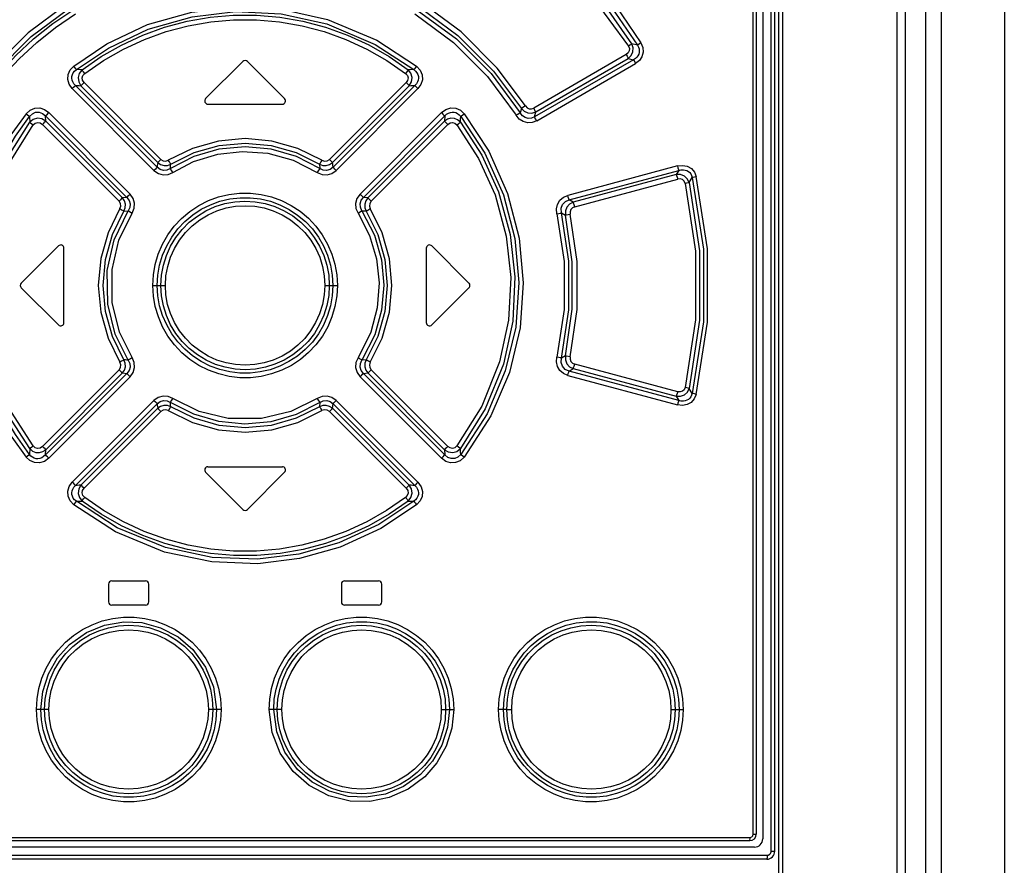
# Model space of a CAD drawing. Extents: x 0 to 594, y 0 to 420.
# Tile 26 of 157: x 66 to 78, y 258 to 268. Entities that reach past the tile are written whole.
import ezdxf

# ---------------------------------------------------------------- set-up
doc = ezdxf.new("R2010")
doc.units = 0
doc.header["$LTSCALE"] = 32.67
doc.layers.get('0').update_dxf_attribs({"linetype": 'CONTINUOUS'})

msp = doc.modelspace()

# ---------------------------------------------------------------- linework, layer by layer
at = {"color": 7, "linetype": 'CONTINUOUS'}
for p, q in [((76.594, 283.852), (76.594, 166.042)), ((76.694, 283.852), (76.694, 166.042)), ((75.084, 257.802), (75.084, 283.702)), ((75.134, 165.632), (75.134, 283.752)), ((74.854, 283.472), (74.854, 258.012)), ((74.934, 283.552), (74.934, 257.952)), ((77.922, 281.293), (77.922, 168.991)), ((68.505, 267.56), (68.045, 267.1)), ((69.022, 267.1), (68.562, 267.56)), ((68.074, 267.032), (68.994, 267.032)), ((65.765, 264.82), (66.225, 265.28)), ((66.294, 264.332), (66.294, 265.252)), ((70.774, 265.252), (70.774, 264.332)), ((70.842, 265.28), (71.302, 264.82)), ((65.765, 264.764), (66.225, 264.304)), ((70.842, 264.304), (71.302, 264.764)), ((68.074, 262.552), (68.994, 262.552)), ((68.045, 262.484), (68.505, 262.024)), ((68.562, 262.024), (69.022, 262.484)), ((66.844, 261.102), (66.844, 260.882)), ((66.884, 261.142), (67.304, 261.142)), ((67.344, 260.882), (67.344, 261.102)), ((69.724, 261.102), (69.724, 260.882)), ((69.764, 261.142), (70.184, 261.142)), ((70.224, 260.882), (70.224, 261.102)), ((67.304, 260.842), (66.884, 260.842)), ((70.184, 260.842), (69.764, 260.842)), ((62.294, 257.932), (74.774, 257.932)), ((74.834, 257.852), (62.244, 257.852)), ((74.984, 257.702), (62.094, 257.702))]:
    msp.add_line(p, q, dxfattribs=at)
at = {"color": 9, "linetype": 'CONTINUOUS'}
for p, q in [((76.947, 283.852), (76.947, 166.042)), ((77.142, 283.852), (77.142, 166.042)), ((75.04, 257.802), (75.04, 283.702)), ((75.184, 166.632), (75.184, 283.752)), ((74.818, 258.012), (74.818, 283.472)), ((73.385, 267.759), (73.317, 267.777)), ((73.247, 267.645), (72.102, 266.984)), ((73.337, 267.581), (72.113, 266.875)), ((72.127, 266.936), (73.272, 267.597)), ((72.139, 266.826), (73.362, 267.533)), ((73.272, 267.597), (73.337, 267.581)), ((70.573, 267.457), (70.55, 267.456)), ((70.62, 267.459), (70.573, 267.457)), ((67.446, 266.253), (66.435, 267.264)), ((66.504, 267.259), (67.453, 266.31)), ((67.492, 266.35), (66.542, 267.299)), ((70.525, 267.299), (69.576, 266.35)), ((69.615, 266.31), (70.563, 267.259)), ((70.632, 267.264), (69.621, 266.253)), ((66.397, 267.224), (67.407, 266.213)), ((69.66, 266.213), (70.67, 267.224)), ((66.069, 266.822), (66.064, 266.887)), ((66.064, 266.887), (67.071, 265.88)), ((67.112, 265.921), (66.107, 266.927)), ((70.961, 266.927), (69.955, 265.921)), ((69.996, 265.88), (71.003, 266.887)), ((71.003, 266.887), (70.998, 266.822)), ((71.95, 266.979), (71.936, 266.924)), ((72.113, 266.875), (72.127, 266.936)), ((66.027, 266.781), (66.975, 265.834)), ((67.016, 265.874), (66.069, 266.822)), ((70.998, 266.822), (70.051, 265.874)), ((70.092, 265.834), (71.04, 266.781)), ((73.88, 266.269), (72.523, 265.905)), ((72.541, 265.85), (73.898, 266.214)), ((73.865, 266.161), (72.591, 265.819)), ((73.898, 266.214), (73.865, 266.161)), ((72.609, 265.764), (73.883, 266.106)), ((74.025, 266.065), (74.062, 266.126)), ((67.071, 265.88), (67.016, 265.874)), ((70.051, 265.874), (69.996, 265.88)), ((72.591, 265.819), (72.541, 265.85)), ((67.036, 265.711), (67.089, 265.715)), ((72.447, 265.69), (72.495, 265.661)), ((67.393, 264.792), (67.548, 264.792)), ((69.519, 264.792), (69.675, 264.792)), ((70.032, 263.873), (69.979, 263.869)), ((72.495, 263.922), (72.447, 263.894)), ((66.975, 263.75), (66.027, 262.802)), ((71.04, 262.802), (70.092, 263.75)), ((72.541, 263.733), (72.591, 263.765)), ((73.898, 263.37), (72.541, 263.733)), ((72.591, 263.765), (73.865, 263.423)), ((73.883, 263.478), (72.609, 263.819)), ((67.071, 263.703), (66.064, 262.697)), ((66.069, 262.762), (67.016, 263.71)), ((66.107, 262.657), (67.112, 263.663)), ((67.016, 263.71), (67.071, 263.703)), ((69.955, 263.663), (70.961, 262.657)), ((69.996, 263.703), (70.051, 263.71)), ((71.003, 262.697), (69.996, 263.703)), ((70.051, 263.71), (70.998, 262.762)), ((72.523, 263.679), (73.88, 263.315)), ((74.062, 263.458), (74.025, 263.519)), ((67.407, 263.37), (66.397, 262.36)), ((70.67, 262.36), (69.66, 263.37)), ((73.865, 263.423), (73.898, 263.37)), ((66.435, 262.32), (67.446, 263.331)), ((67.453, 263.274), (66.504, 262.324)), ((66.542, 262.285), (67.492, 263.234)), ((69.576, 263.234), (70.525, 262.285)), ((70.563, 262.324), (69.615, 263.274)), ((69.621, 263.331), (70.632, 262.32)), ((66.064, 262.697), (66.069, 262.762)), ((70.998, 262.762), (71.003, 262.697)), ((66.447, 262.125), (66.494, 262.127)), ((66.494, 262.127), (66.517, 262.128)), ((66.007, 259.552), (65.954, 259.552)), ((66.108, 259.552), (66.007, 259.552)), ((68.236, 259.552), (68.079, 259.552)), ((68.989, 259.552), (68.831, 259.552)), ((70.96, 259.552), (71.114, 259.552)), ((71.729, 259.552), (71.669, 259.552)), ((71.77, 259.552), (71.729, 259.552)), ((71.77, 259.552), (71.83, 259.552)), ((73.8, 259.552), (73.901, 259.552)), ((73.901, 259.552), (73.951, 259.552)), ((74.818, 258.012), (74.854, 258.012)), ((62.289, 257.972), (74.778, 257.972)), ((62.088, 257.752), (74.989, 257.752)), ((74.989, 257.752), (74.989, 257.748)), ((75.04, 257.802), (75.084, 257.802)), ((74.989, 257.748), (74.989, 257.745))]:
    msp.add_line(p, q, dxfattribs=at)
for points in [[(71.531, 269.688), (72.023, 269.35), (72.447, 268.991), (72.786, 268.646), (73.114, 268.25), (73.428, 267.788)], [(71.503, 269.641), (71.987, 269.309), (72.405, 268.956), (72.743, 268.615), (73.069, 268.222), (73.385, 267.759)], [(73.317, 267.777), (72.973, 268.269), (72.533, 268.768), (72.048, 269.203), (71.519, 269.577)], [(71.492, 269.53), (72.169, 269.033), (72.787, 268.413), (73.274, 267.748)], [(66.316, 268.258), (65.85, 267.912), (65.403, 267.464), (65.067, 267.01)], [(66.414, 267.503), (66.822, 267.778), (67.328, 268.016), (67.874, 268.17), (68.414, 268.232), (68.982, 268.204), (69.551, 268.08), (70.163, 267.823), (70.653, 267.503)], [(72.001, 267.01), (71.652, 267.478), (71.204, 267.924), (70.752, 268.258)], [(65.118, 266.979), (65.449, 267.426), (65.889, 267.868), (66.348, 268.21)], [(65.131, 266.924), (65.302, 267.175), (65.491, 267.411), (65.697, 267.633), (65.919, 267.839), (66.155, 268.027), (66.404, 268.195)], [(65.182, 266.893), (65.35, 267.14), (65.535, 267.373), (65.738, 267.592), (65.957, 267.794), (66.19, 267.98), (66.436, 268.147)], [(66.447, 267.459), (66.843, 267.725), (67.337, 267.959), (67.878, 268.113), (68.414, 268.175), (68.978, 268.148), (69.543, 268.024), (70.143, 267.771), (70.62, 267.459)], [(66.517, 267.456), (66.754, 267.619), (67.005, 267.762), (67.267, 267.884), (67.538, 267.982), (67.817, 268.056), (68.1, 268.105), (68.388, 268.13), (68.676, 268.13), (68.964, 268.106), (69.248, 268.056), (69.527, 267.982), (69.799, 267.884), (70.062, 267.763), (70.313, 267.619), (70.55, 267.456)], [(70.632, 268.147), (71.111, 267.794), (71.531, 267.374), (71.885, 266.894)], [(70.663, 268.195), (71.149, 267.838), (71.576, 267.412), (71.936, 266.924)], [(70.72, 268.21), (71.164, 267.881), (71.606, 267.441), (71.95, 266.979)], [(66.55, 267.411), (66.783, 267.572), (67.03, 267.713), (67.289, 267.832), (67.556, 267.928), (67.83, 268.001), (68.11, 268.05), (68.392, 268.074), (68.676, 268.074), (68.959, 268.049), (69.239, 268.001), (69.513, 267.928), (69.78, 267.832), (70.039, 267.712), (70.285, 267.572), (70.518, 267.411)], [(73.274, 267.748), (73.285, 267.719), (73.283, 267.691), (73.271, 267.665), (73.247, 267.645)], [(73.272, 267.597), (73.309, 267.633), (73.33, 267.679), (73.333, 267.729), (73.317, 267.777)], [(73.317, 267.777), (73.308, 267.77), (73.293, 267.76), (73.274, 267.748)], [(73.385, 267.759), (73.398, 267.736), (73.405, 267.714), (73.408, 267.692), (73.407, 267.671), (73.402, 267.65), (73.392, 267.631), (73.379, 267.613), (73.361, 267.596), (73.337, 267.581)], [(73.428, 267.788), (73.452, 267.731), (73.456, 267.674), (73.441, 267.618), (73.409, 267.571), (73.362, 267.533)], [(73.428, 267.788), (73.41, 267.776), (73.395, 267.766), (73.385, 267.759)], [(73.247, 267.645), (73.258, 267.626), (73.267, 267.609), (73.272, 267.597)], [(66.397, 267.224), (66.358, 267.279), (66.341, 267.337), (66.345, 267.399), (66.37, 267.455), (66.414, 267.503)], [(66.447, 267.459), (66.44, 267.469), (66.429, 267.484), (66.414, 267.503)], [(70.653, 267.503), (70.639, 267.484), (70.628, 267.469), (70.62, 267.459)], [(70.653, 267.503), (70.699, 267.453), (70.723, 267.396), (70.726, 267.334), (70.708, 267.276), (70.67, 267.224)], [(73.337, 267.581), (73.342, 267.57), (73.351, 267.553), (73.362, 267.533)], [(66.435, 267.264), (66.415, 267.285), (66.402, 267.308), (66.394, 267.33), (66.39, 267.353), (66.392, 267.375), (66.398, 267.398), (66.409, 267.419), (66.425, 267.44), (66.447, 267.459)], [(66.517, 267.456), (66.494, 267.457), (66.447, 267.459)], [(66.517, 267.456), (66.483, 267.412), (66.469, 267.36), (66.476, 267.306), (66.504, 267.259)], [(66.55, 267.411), (66.536, 267.43), (66.525, 267.445), (66.517, 267.456)], [(66.542, 267.299), (66.524, 267.327), (66.519, 267.357), (66.528, 267.386), (66.55, 267.411)], [(70.55, 267.456), (70.543, 267.445), (70.532, 267.43), (70.518, 267.411)], [(70.518, 267.411), (70.54, 267.385), (70.548, 267.356), (70.543, 267.326), (70.525, 267.299)], [(70.563, 267.259), (70.592, 267.307), (70.598, 267.361), (70.584, 267.413), (70.55, 267.456)], [(70.62, 267.459), (70.642, 267.44), (70.659, 267.419), (70.67, 267.397), (70.676, 267.375), (70.677, 267.353), (70.674, 267.33), (70.666, 267.308), (70.652, 267.285), (70.632, 267.264)], [(66.397, 267.224), (66.413, 267.241), (66.427, 267.255), (66.435, 267.264)], [(66.435, 267.264), (66.458, 267.262), (66.481, 267.261), (66.504, 267.259)], [(66.504, 267.259), (66.512, 267.268), (66.526, 267.282), (66.542, 267.299)], [(70.525, 267.299), (70.541, 267.283), (70.555, 267.269), (70.563, 267.259)], [(70.563, 267.259), (70.586, 267.261), (70.609, 267.262), (70.632, 267.264)], [(70.632, 267.264), (70.641, 267.255), (70.654, 267.241), (70.67, 267.224)], [(72.001, 267.01), (71.98, 266.997), (71.962, 266.986), (71.95, 266.979)], [(72.001, 267.01), (72.021, 266.988), (72.047, 266.976), (72.075, 266.975), (72.102, 266.984)], [(65.826, 266.914), (65.65, 266.668), (65.496, 266.406), (65.365, 266.13), (65.259, 265.843), (65.179, 265.549), (65.125, 265.249), (65.098, 264.946), (65.098, 264.64), (65.125, 264.336), (65.179, 264.035), (65.258, 263.742), (65.364, 263.456), (65.495, 263.18), (65.65, 262.917), (65.826, 262.67)], [(65.826, 266.914), (65.874, 266.958), (65.932, 266.982), (65.994, 266.985), (66.054, 266.966), (66.107, 266.927)], [(65.826, 266.914), (65.843, 266.9), (65.858, 266.888), (65.868, 266.88)], [(65.868, 266.88), (65.903, 266.914), (65.942, 266.931), (65.986, 266.932), (66.027, 266.917), (66.064, 266.887)], [(66.064, 266.887), (66.074, 266.895), (66.089, 266.909), (66.107, 266.927)], [(70.961, 266.927), (71.016, 266.967), (71.076, 266.985), (71.139, 266.981), (71.196, 266.956), (71.242, 266.914)], [(70.961, 266.927), (70.978, 266.91), (70.993, 266.896), (71.003, 266.887)], [(71.003, 266.887), (71.025, 266.907), (71.048, 266.921), (71.072, 266.93), (71.095, 266.934), (71.118, 266.932), (71.141, 266.927), (71.162, 266.916), (71.182, 266.9), (71.2, 266.88)], [(71.2, 266.88), (71.209, 266.888), (71.224, 266.9), (71.242, 266.914)], [(71.242, 266.914), (71.546, 266.453), (71.78, 265.929), (71.923, 265.377), (71.973, 264.826), (71.933, 264.267), (71.801, 263.716), (71.572, 263.179), (71.242, 262.67)], [(71.936, 266.924), (71.924, 266.917), (71.906, 266.906), (71.885, 266.894)], [(72.139, 266.826), (72.084, 266.805), (72.028, 266.802), (71.972, 266.817), (71.923, 266.848), (71.885, 266.894)], [(72.113, 266.875), (72.074, 266.858), (72.035, 266.855), (71.996, 266.866), (71.964, 266.889), (71.936, 266.924)], [(71.95, 266.979), (71.986, 266.944), (72.031, 266.924), (72.08, 266.921), (72.127, 266.936)], [(72.127, 266.936), (72.122, 266.947), (72.113, 266.964), (72.102, 266.984)], [(65.868, 262.704), (65.694, 262.948), (65.542, 263.206), (65.413, 263.477), (65.309, 263.759), (65.23, 264.048), (65.177, 264.342), (65.151, 264.641), (65.15, 264.941), (65.177, 265.239), (65.23, 265.535), (65.308, 265.824), (65.413, 266.106), (65.542, 266.378), (65.694, 266.636), (65.868, 266.88)], [(65.872, 262.775), (65.606, 263.184), (65.401, 263.636), (65.255, 264.158), (65.197, 264.683), (65.223, 265.229), (65.339, 265.763), (65.563, 266.318), (65.872, 266.809)], [(65.914, 262.808), (65.646, 263.224), (65.443, 263.675), (65.304, 264.184), (65.249, 264.693), (65.276, 265.22), (65.387, 265.738), (65.607, 266.285), (65.914, 266.775)], [(65.868, 266.88), (65.869, 266.856), (65.87, 266.832), (65.872, 266.809)], [(66.069, 266.822), (66.021, 266.85), (65.966, 266.857), (65.914, 266.843), (65.872, 266.809)], [(65.872, 266.809), (65.881, 266.801), (65.896, 266.789), (65.914, 266.775)], [(65.914, 266.775), (65.939, 266.797), (65.969, 266.805), (65.999, 266.8), (66.027, 266.781)], [(66.027, 266.781), (66.045, 266.798), (66.059, 266.813), (66.069, 266.822)], [(71.196, 266.809), (71.162, 266.838), (71.122, 266.854), (71.078, 266.857), (71.036, 266.846), (70.998, 266.822)], [(70.998, 266.822), (71.008, 266.813), (71.022, 266.799), (71.04, 266.781)], [(71.04, 266.781), (71.069, 266.8), (71.1, 266.805), (71.129, 266.796), (71.153, 266.775)], [(71.153, 266.775), (71.172, 266.789), (71.186, 266.801), (71.196, 266.809)], [(71.153, 266.775), (71.421, 266.361), (71.624, 265.91), (71.763, 265.399), (71.818, 264.89), (71.792, 264.363), (71.681, 263.847), (71.461, 263.3), (71.153, 262.808)], [(71.196, 266.809), (71.197, 266.832), (71.199, 266.856), (71.2, 266.88)], [(71.196, 266.809), (71.461, 266.4), (71.667, 265.948), (71.812, 265.423), (71.871, 264.897), (71.844, 264.352), (71.728, 263.82), (71.504, 263.266), (71.196, 262.775)], [(71.2, 266.88), (71.5, 266.426), (71.729, 265.912), (71.871, 265.37), (71.92, 264.828), (71.881, 264.278), (71.751, 263.735), (71.526, 263.207), (71.2, 262.704)], [(72.138, 266.826), (72.127, 266.846), (72.118, 266.863), (72.113, 266.875)], [(69.483, 266.339), (69.184, 266.486), (68.864, 266.576), (68.534, 266.607), (68.203, 266.576), (67.883, 266.486), (67.584, 266.339)], [(67.615, 266.291), (67.902, 266.433), (68.212, 266.521), (68.534, 266.55), (68.855, 266.521), (69.165, 266.433), (69.453, 266.291)], [(69.457, 266.236), (69.169, 266.384), (68.857, 266.475), (68.534, 266.506), (68.21, 266.475), (67.899, 266.384), (67.61, 266.236)], [(67.641, 266.189), (67.895, 266.322), (68.197, 266.415), (68.496, 266.449), (68.814, 266.426), (69.129, 266.339), (69.426, 266.189)], [(67.453, 266.31), (67.45, 266.291), (67.448, 266.272), (67.446, 266.253)], [(67.492, 266.35), (67.475, 266.333), (67.462, 266.319), (67.453, 266.31)], [(67.453, 266.31), (67.489, 266.285), (67.531, 266.274), (67.574, 266.276), (67.615, 266.291)], [(67.492, 266.35), (67.52, 266.332), (67.553, 266.328), (67.584, 266.339)], [(67.615, 266.291), (67.608, 266.301), (67.597, 266.318), (67.584, 266.339)], [(67.61, 266.236), (67.612, 266.254), (67.613, 266.273), (67.615, 266.291)], [(69.483, 266.339), (69.47, 266.318), (69.46, 266.301), (69.453, 266.291)], [(69.453, 266.291), (69.494, 266.275), (69.537, 266.274), (69.579, 266.286), (69.615, 266.31)], [(69.453, 266.291), (69.454, 266.273), (69.456, 266.254), (69.457, 266.236)], [(69.483, 266.339), (69.515, 266.328), (69.548, 266.332), (69.576, 266.35)], [(69.615, 266.31), (69.606, 266.319), (69.592, 266.333), (69.576, 266.35)], [(69.621, 266.253), (69.619, 266.272), (69.617, 266.291), (69.615, 266.31)], [(73.88, 266.269), (73.944, 266.276), (74.002, 266.264), (74.053, 266.235), (74.09, 266.191), (74.111, 266.138)], [(67.446, 266.253), (67.438, 266.244), (67.424, 266.23), (67.407, 266.213)], [(67.407, 266.213), (67.461, 266.176), (67.52, 266.159), (67.582, 266.163), (67.641, 266.189)], [(67.61, 266.236), (67.567, 266.216), (67.523, 266.213), (67.482, 266.226), (67.446, 266.253)], [(67.641, 266.189), (67.628, 266.209), (67.617, 266.226), (67.61, 266.236)], [(69.457, 266.236), (69.45, 266.226), (69.439, 266.209), (69.426, 266.189)], [(69.426, 266.189), (69.487, 266.163), (69.549, 266.159), (69.608, 266.176), (69.66, 266.213)], [(69.621, 266.253), (69.584, 266.225), (69.542, 266.213), (69.499, 266.217), (69.457, 266.236)], [(69.66, 266.213), (69.644, 266.23), (69.63, 266.244), (69.621, 266.253)], [(74.025, 266.065), (74.002, 266.111), (73.965, 266.144), (73.917, 266.162), (73.865, 266.161)], [(73.865, 266.161), (73.87, 266.149), (73.876, 266.129), (73.883, 266.106)], [(73.88, 266.269), (73.886, 266.246), (73.893, 266.226), (73.898, 266.214)], [(73.898, 266.214), (73.926, 266.221), (73.953, 266.222), (73.976, 266.218), (73.997, 266.211), (74.016, 266.2), (74.032, 266.186), (74.045, 266.169), (74.055, 266.149), (74.062, 266.126)], [(73.976, 266.053), (73.964, 266.08), (73.943, 266.099), (73.915, 266.108), (73.883, 266.106)], [(73.976, 266.053), (73.997, 266.058), (74.014, 266.062), (74.025, 266.065)], [(73.976, 266.053), (74.104, 265.216), (74.104, 264.368), (73.976, 263.531)], [(74.025, 266.065), (74.154, 265.22), (74.154, 264.364), (74.025, 263.519)], [(74.062, 266.126), (74.073, 266.129), (74.09, 266.133), (74.111, 266.138)], [(74.062, 266.126), (74.203, 265.24), (74.203, 264.344), (74.062, 263.458)], [(74.111, 263.445), (74.253, 264.339), (74.253, 265.244), (74.111, 266.138)], [(67.112, 265.92), (67.095, 265.904), (67.081, 265.889), (67.071, 265.88)], [(67.138, 265.685), (67.163, 265.746), (67.167, 265.808), (67.15, 265.868), (67.112, 265.921)], [(67.393, 264.792), (67.4, 264.921), (67.422, 265.051), (67.46, 265.179), (67.512, 265.301), (67.579, 265.417), (67.658, 265.524), (67.748, 265.621), (67.85, 265.706), (67.961, 265.78), (68.081, 265.84), (68.205, 265.886), (68.334, 265.916), (68.466, 265.932), (68.599, 265.932), (68.731, 265.917), (68.86, 265.886), (68.985, 265.841), (69.104, 265.781), (69.216, 265.708), (69.317, 265.622), (69.408, 265.526), (69.487, 265.419), (69.554, 265.303), (69.607, 265.18), (69.645, 265.053), (69.667, 264.922), (69.675, 264.792)], [(69.955, 265.921), (69.917, 265.867), (69.9, 265.806), (69.904, 265.744), (69.93, 265.685)], [(69.996, 265.88), (69.987, 265.889), (69.973, 265.903), (69.955, 265.92)], [(67.016, 265.874), (67.007, 265.865), (66.993, 265.851), (66.975, 265.834)], [(66.986, 265.741), (66.997, 265.773), (66.993, 265.806), (66.975, 265.834)], [(67.036, 265.711), (67.051, 265.752), (67.053, 265.796), (67.041, 265.838), (67.016, 265.874)], [(67.071, 265.88), (67.099, 265.843), (67.112, 265.8), (67.108, 265.757), (67.089, 265.715)], [(67.448, 264.792), (67.455, 264.918), (67.477, 265.043), (67.514, 265.164), (67.564, 265.281), (67.627, 265.39), (67.703, 265.491), (67.789, 265.582), (67.886, 265.663), (67.992, 265.733), (68.105, 265.789), (68.223, 265.832), (68.346, 265.861), (68.472, 265.876), (68.598, 265.876), (68.724, 265.861), (68.846, 265.832), (68.965, 265.788), (69.077, 265.732), (69.183, 265.662), (69.279, 265.581), (69.366, 265.49), (69.441, 265.389), (69.504, 265.28), (69.554, 265.164), (69.59, 265.043), (69.612, 264.919), (69.62, 264.792)], [(67.493, 264.792), (67.501, 264.918), (67.523, 265.041), (67.56, 265.161), (67.612, 265.276), (67.678, 265.384), (67.755, 265.483), (67.844, 265.572), (67.943, 265.649), (68.05, 265.714), (68.164, 265.766), (68.283, 265.803), (68.406, 265.826), (68.532, 265.833), (68.657, 265.826), (68.781, 265.804), (68.901, 265.766), (69.016, 265.715), (69.124, 265.65), (69.223, 265.572), (69.312, 265.484), (69.389, 265.385), (69.454, 265.278), (69.506, 265.163), (69.544, 265.042), (69.567, 264.918), (69.575, 264.792)], [(69.979, 265.715), (69.959, 265.758), (69.956, 265.802), (69.969, 265.844), (69.996, 265.88)], [(70.051, 265.874), (70.026, 265.838), (70.015, 265.796), (70.016, 265.752), (70.032, 265.711)], [(70.092, 265.834), (70.075, 265.851), (70.061, 265.865), (70.051, 265.874)], [(70.092, 265.834), (70.074, 265.806), (70.07, 265.771), (70.081, 265.741)], [(72.388, 265.677), (72.384, 265.737), (72.397, 265.794), (72.426, 265.844), (72.47, 265.882), (72.523, 265.905)], [(72.447, 265.69), (72.443, 265.745), (72.46, 265.793), (72.494, 265.83), (72.541, 265.85)], [(72.591, 265.819), (72.547, 265.796), (72.513, 265.759), (72.496, 265.712), (72.495, 265.661)], [(72.541, 265.85), (72.536, 265.862), (72.53, 265.882), (72.523, 265.905)], [(72.609, 265.764), (72.602, 265.787), (72.596, 265.807), (72.591, 265.819)], [(66.986, 265.741), (66.839, 265.442), (66.749, 265.123), (66.718, 264.792), (66.749, 264.461), (66.839, 264.142), (66.986, 263.843)], [(67.036, 263.873), (66.894, 264.161), (66.806, 264.471), (66.777, 264.792), (66.806, 265.113), (66.894, 265.423), (67.036, 265.711)], [(67.089, 263.869), (66.928, 264.191), (66.835, 264.561), (66.829, 264.976), (66.914, 265.354), (67.089, 265.715)], [(67.137, 263.9), (66.981, 264.214), (66.891, 264.58), (66.889, 264.987), (66.974, 265.352), (67.138, 265.685)], [(66.986, 265.741), (67.007, 265.728), (67.024, 265.718), (67.036, 265.711)], [(67.089, 265.715), (67.1, 265.708), (67.117, 265.698), (67.138, 265.685)], [(67.548, 264.792), (67.555, 264.91), (67.577, 265.027), (67.612, 265.141), (67.661, 265.25), (67.723, 265.352), (67.797, 265.446), (67.881, 265.53), (67.974, 265.603), (68.077, 265.665), (68.186, 265.714), (68.298, 265.749), (68.414, 265.77), (68.534, 265.777), (68.653, 265.77), (68.769, 265.749), (68.882, 265.713), (68.992, 265.664), (69.094, 265.602), (69.187, 265.529), (69.272, 265.445), (69.345, 265.351), (69.407, 265.249), (69.456, 265.14), (69.491, 265.026), (69.512, 264.909), (69.519, 264.792)], [(69.93, 265.685), (69.95, 265.698), (69.968, 265.708), (69.979, 265.715)], [(69.93, 265.685), (70.072, 265.407), (70.158, 265.12), (70.19, 264.823), (70.167, 264.516), (70.087, 264.215), (69.93, 263.899)], [(69.979, 265.715), (70.132, 265.412), (70.219, 265.107), (70.249, 264.795), (70.221, 264.486), (70.137, 264.183), (69.979, 263.869)], [(69.979, 265.715), (69.996, 265.714), (70.014, 265.712), (70.032, 265.711)], [(70.032, 265.711), (70.043, 265.718), (70.06, 265.728), (70.081, 265.741)], [(70.032, 265.711), (70.174, 265.423), (70.261, 265.113), (70.291, 264.792), (70.261, 264.471), (70.174, 264.161), (70.032, 263.873)], [(70.081, 263.843), (70.229, 264.141), (70.319, 264.461), (70.349, 264.792), (70.319, 265.122), (70.229, 265.442), (70.081, 265.741)], [(72.388, 265.677), (72.413, 265.682), (72.434, 265.687), (72.447, 265.69)], [(72.388, 265.677), (72.477, 265.089), (72.477, 264.495), (72.388, 263.907)], [(72.447, 263.894), (72.538, 264.49), (72.538, 265.093), (72.447, 265.69)], [(72.495, 265.661), (72.508, 265.664), (72.529, 265.668), (72.554, 265.674)], [(72.609, 265.764), (72.582, 265.752), (72.563, 265.73), (72.553, 265.703), (72.554, 265.674)], [(72.554, 263.91), (72.639, 264.496), (72.639, 265.088), (72.554, 265.674)], [(72.495, 263.922), (72.579, 264.5), (72.579, 265.084), (72.495, 265.661)], [(69.675, 264.792), (69.668, 264.662), (69.645, 264.533), (69.607, 264.405), (69.555, 264.282), (69.489, 264.167), (69.41, 264.06), (69.319, 263.963), (69.217, 263.878), (69.106, 263.804), (68.987, 263.744), (68.862, 263.698), (68.733, 263.667), (68.601, 263.652), (68.468, 263.652), (68.336, 263.667), (68.207, 263.698), (68.082, 263.743), (67.963, 263.803), (67.852, 263.876), (67.75, 263.961), (67.659, 264.058), (67.58, 264.165), (67.513, 264.281), (67.461, 264.404), (67.423, 264.531), (67.4, 264.661), (67.393, 264.792)], [(69.62, 264.792), (69.612, 264.665), (69.59, 264.541), (69.554, 264.419), (69.503, 264.303), (69.44, 264.194), (69.365, 264.093), (69.278, 264.001), (69.181, 263.92), (69.076, 263.851), (68.963, 263.795), (68.844, 263.751), (68.721, 263.723), (68.596, 263.708), (68.469, 263.708), (68.344, 263.723), (68.221, 263.752), (68.103, 263.795), (67.99, 263.852), (67.885, 263.922), (67.788, 264.003), (67.702, 264.094), (67.627, 264.195), (67.564, 264.304), (67.514, 264.419), (67.477, 264.54), (67.455, 264.665), (67.448, 264.792)], [(69.575, 264.792), (69.567, 264.666), (69.544, 264.543), (69.507, 264.423), (69.455, 264.308), (69.39, 264.2), (69.312, 264.101), (69.223, 264.012), (69.125, 263.935), (69.017, 263.87), (68.903, 263.818), (68.784, 263.781), (68.661, 263.758), (68.536, 263.75), (68.41, 263.758), (68.286, 263.78), (68.166, 263.817), (68.052, 263.869), (67.944, 263.934), (67.844, 264.011), (67.756, 264.1), (67.678, 264.199), (67.613, 264.306), (67.561, 264.421), (67.524, 264.541), (67.501, 264.665), (67.493, 264.792)], [(69.519, 264.792), (69.512, 264.674), (69.491, 264.557), (69.455, 264.443), (69.406, 264.334), (69.344, 264.232), (69.271, 264.138), (69.187, 264.054), (69.093, 263.981), (68.99, 263.919), (68.881, 263.87), (68.769, 263.835), (68.654, 263.814), (68.534, 263.807), (68.415, 263.814), (68.298, 263.835), (68.185, 263.87), (68.076, 263.92), (67.973, 263.982), (67.88, 264.055), (67.796, 264.139), (67.722, 264.233), (67.661, 264.335), (67.612, 264.444), (67.576, 264.558), (67.555, 264.675), (67.548, 264.792)], [(66.975, 263.75), (66.993, 263.778), (66.997, 263.812), (66.986, 263.843)], [(67.036, 263.873), (67.025, 263.866), (67.007, 263.856), (66.986, 263.843)], [(67.016, 263.71), (67.041, 263.746), (67.053, 263.788), (67.051, 263.832), (67.036, 263.873)], [(67.089, 263.869), (67.071, 263.87), (67.053, 263.871), (67.036, 263.873)], [(67.089, 263.869), (67.108, 263.826), (67.112, 263.782), (67.099, 263.74), (67.071, 263.703)], [(67.138, 263.899), (67.117, 263.886), (67.1, 263.875), (67.089, 263.869)], [(67.112, 263.663), (67.15, 263.717), (67.167, 263.778), (67.163, 263.84), (67.137, 263.9)], [(69.93, 263.899), (69.904, 263.838), (69.9, 263.776), (69.918, 263.716), (69.955, 263.663)], [(69.979, 263.869), (69.967, 263.875), (69.95, 263.886), (69.93, 263.899)], [(69.996, 263.703), (69.968, 263.741), (69.956, 263.783), (69.959, 263.827), (69.979, 263.869)], [(70.032, 263.873), (70.016, 263.831), (70.015, 263.788), (70.027, 263.746), (70.051, 263.71)], [(70.081, 263.843), (70.061, 263.856), (70.043, 263.866), (70.032, 263.873)], [(70.081, 263.843), (70.07, 263.811), (70.074, 263.778), (70.092, 263.75)], [(72.523, 263.679), (72.469, 263.703), (72.425, 263.741), (72.396, 263.791), (72.384, 263.848), (72.388, 263.907)], [(72.447, 263.894), (72.434, 263.897), (72.413, 263.901), (72.388, 263.907)], [(72.541, 263.733), (72.492, 263.755), (72.458, 263.793), (72.443, 263.84), (72.447, 263.894)], [(72.495, 263.922), (72.496, 263.872), (72.514, 263.825), (72.547, 263.788), (72.591, 263.765)], [(72.554, 263.91), (72.509, 263.92), (72.495, 263.922)], [(72.554, 263.91), (72.553, 263.88), (72.563, 263.853), (72.583, 263.832), (72.609, 263.819)], [(66.975, 263.75), (66.992, 263.733), (67.007, 263.719), (67.016, 263.71)], [(70.051, 263.71), (70.06, 263.718), (70.075, 263.732), (70.092, 263.75)], [(72.523, 263.679), (72.53, 263.702), (72.536, 263.721), (72.541, 263.733)], [(72.591, 263.765), (72.596, 263.777), (72.602, 263.796), (72.609, 263.819)], [(67.071, 263.703), (67.08, 263.695), (67.095, 263.681), (67.112, 263.663)], [(69.955, 263.663), (69.972, 263.68), (69.987, 263.694), (69.996, 263.703)], [(73.865, 263.423), (73.917, 263.422), (73.965, 263.44), (74.003, 263.474), (74.025, 263.519)], [(73.883, 263.478), (73.876, 263.455), (73.87, 263.436), (73.865, 263.423)], [(73.976, 263.531), (73.964, 263.504), (73.943, 263.485), (73.915, 263.476), (73.883, 263.478)], [(74.025, 263.519), (74.014, 263.522), (73.997, 263.526), (73.976, 263.531)], [(67.641, 263.395), (67.581, 263.421), (67.519, 263.425), (67.459, 263.407), (67.407, 263.37)], [(67.407, 263.37), (67.424, 263.354), (67.437, 263.34), (67.446, 263.331)], [(67.446, 263.331), (67.483, 263.359), (67.525, 263.371), (67.569, 263.367), (67.61, 263.347)], [(67.61, 263.347), (67.617, 263.358), (67.628, 263.375), (67.641, 263.395)], [(69.426, 263.395), (69.1, 263.234), (68.738, 263.147), (68.325, 263.147), (67.967, 263.234), (67.641, 263.395)], [(69.66, 263.37), (69.607, 263.408), (69.547, 263.425), (69.485, 263.42), (69.426, 263.395)], [(69.426, 263.395), (69.439, 263.375), (69.45, 263.358), (69.457, 263.347)], [(69.457, 263.347), (69.5, 263.367), (69.544, 263.371), (69.586, 263.358), (69.621, 263.331)], [(69.621, 263.331), (69.63, 263.34), (69.643, 263.353), (69.66, 263.37)], [(74.111, 263.445), (74.088, 263.39), (74.05, 263.347), (74, 263.319), (73.942, 263.308), (73.88, 263.315)], [(73.898, 263.37), (73.893, 263.358), (73.886, 263.339), (73.88, 263.315)], [(74.062, 263.458), (74.055, 263.435), (74.045, 263.415), (74.032, 263.398), (74.016, 263.384), (73.997, 263.373), (73.976, 263.365), (73.953, 263.362), (73.926, 263.363), (73.898, 263.37)], [(74.111, 263.446), (74.09, 263.451), (74.073, 263.455), (74.062, 263.458)], [(67.446, 263.331), (67.448, 263.312), (67.45, 263.293), (67.453, 263.274)], [(67.615, 263.293), (67.573, 263.308), (67.53, 263.31), (67.489, 263.298), (67.453, 263.274)], [(67.453, 263.274), (67.461, 263.265), (67.475, 263.251), (67.492, 263.234)], [(67.584, 263.245), (67.553, 263.256), (67.519, 263.252), (67.492, 263.234)], [(67.584, 263.245), (67.597, 263.265), (67.608, 263.282), (67.615, 263.293)], [(67.584, 263.245), (67.883, 263.098), (68.203, 263.007), (68.534, 262.977), (68.864, 263.007), (69.184, 263.098), (69.483, 263.245)], [(69.457, 263.347), (69.166, 263.198), (68.853, 263.108), (68.53, 263.078), (68.208, 263.109), (67.898, 263.2), (67.61, 263.347)], [(67.615, 263.293), (67.613, 263.311), (67.612, 263.329), (67.61, 263.347)], [(69.453, 263.293), (69.165, 263.151), (68.855, 263.063), (68.534, 263.033), (68.212, 263.063), (67.902, 263.151), (67.615, 263.293)], [(69.457, 263.347), (69.456, 263.329), (69.454, 263.311), (69.453, 263.293)], [(69.615, 263.274), (69.578, 263.298), (69.537, 263.31), (69.494, 263.308), (69.453, 263.293)], [(69.453, 263.293), (69.46, 263.282), (69.47, 263.266), (69.483, 263.245)], [(69.576, 263.234), (69.548, 263.252), (69.514, 263.256), (69.483, 263.245)], [(69.576, 263.234), (69.592, 263.251), (69.606, 263.265), (69.615, 263.274)], [(69.615, 263.274), (69.617, 263.293), (69.619, 263.312), (69.621, 263.331)], [(65.872, 262.775), (65.87, 262.751), (65.869, 262.728), (65.868, 262.704)], [(65.914, 262.808), (65.896, 262.794), (65.881, 262.783), (65.872, 262.775)], [(65.872, 262.775), (65.905, 262.746), (65.946, 262.729), (65.99, 262.727), (66.032, 262.738), (66.069, 262.762)], [(66.027, 262.802), (65.998, 262.783), (65.967, 262.779), (65.938, 262.787), (65.914, 262.808)], [(66.069, 262.762), (66.06, 262.771), (66.045, 262.785), (66.027, 262.802)], [(71.04, 262.802), (71.023, 262.785), (71.008, 262.771), (70.998, 262.762)], [(70.998, 262.762), (71.046, 262.734), (71.101, 262.726), (71.153, 262.741), (71.196, 262.775)], [(71.153, 262.808), (71.128, 262.787), (71.099, 262.779), (71.068, 262.784), (71.04, 262.802)], [(71.196, 262.775), (71.187, 262.783), (71.172, 262.794), (71.153, 262.809)], [(71.2, 262.704), (71.199, 262.728), (71.197, 262.751), (71.196, 262.775)], [(65.868, 262.704), (65.858, 262.696), (65.844, 262.684), (65.826, 262.67)], [(66.107, 262.657), (66.052, 262.617), (65.991, 262.599), (65.928, 262.602), (65.872, 262.627), (65.826, 262.67)], [(66.064, 262.697), (66.042, 262.677), (66.019, 262.663), (65.995, 262.654), (65.972, 262.65), (65.949, 262.651), (65.927, 262.657), (65.906, 262.668), (65.886, 262.683), (65.868, 262.704)], [(66.107, 262.657), (66.089, 262.674), (66.074, 262.688), (66.064, 262.697)], [(71.003, 262.697), (70.993, 262.689), (70.979, 262.674), (70.961, 262.657)], [(71.242, 262.67), (71.193, 262.626), (71.136, 262.602), (71.073, 262.599), (71.014, 262.618), (70.961, 262.657)], [(71.2, 262.704), (71.165, 262.67), (71.125, 262.653), (71.082, 262.652), (71.041, 262.667), (71.003, 262.697)], [(71.242, 262.67), (71.224, 262.684), (71.209, 262.696), (71.2, 262.704)], [(66.414, 262.081), (66.369, 262.131), (66.344, 262.188), (66.341, 262.25), (66.36, 262.308), (66.397, 262.36)], [(66.447, 262.125), (66.425, 262.144), (66.409, 262.165), (66.398, 262.186), (66.392, 262.208), (66.39, 262.231), (66.394, 262.253), (66.402, 262.276), (66.415, 262.299), (66.435, 262.32)], [(66.435, 262.32), (66.427, 262.329), (66.414, 262.343), (66.397, 262.359)], [(66.504, 262.324), (66.481, 262.323), (66.458, 262.321), (66.435, 262.32)], [(66.504, 262.324), (66.476, 262.277), (66.469, 262.223), (66.484, 262.171), (66.517, 262.128)], [(66.542, 262.285), (66.526, 262.301), (66.513, 262.315), (66.504, 262.324)], [(66.55, 262.173), (66.528, 262.198), (66.519, 262.228), (66.524, 262.258), (66.542, 262.285)], [(70.525, 262.285), (70.544, 262.257), (70.548, 262.226), (70.539, 262.197), (70.518, 262.173)], [(70.563, 262.324), (70.555, 262.315), (70.542, 262.302), (70.525, 262.285)], [(70.55, 262.128), (70.584, 262.172), (70.599, 262.224), (70.591, 262.277), (70.563, 262.324)], [(70.632, 262.32), (70.609, 262.321), (70.586, 262.323), (70.563, 262.324)], [(70.632, 262.32), (70.652, 262.299), (70.666, 262.276), (70.674, 262.254), (70.677, 262.231), (70.676, 262.209), (70.67, 262.187), (70.659, 262.165), (70.642, 262.144), (70.62, 262.125)], [(70.67, 262.359), (70.654, 262.343), (70.641, 262.329), (70.632, 262.32)], [(70.67, 262.36), (70.709, 262.305), (70.727, 262.246), (70.722, 262.185), (70.698, 262.129), (70.654, 262.082)], [(66.517, 262.128), (66.524, 262.138), (66.536, 262.154), (66.55, 262.173)], [(70.518, 262.173), (70.284, 262.012), (70.037, 261.871), (69.779, 261.752), (69.511, 261.655), (69.237, 261.583), (68.958, 261.534), (68.675, 261.51), (68.391, 261.51), (68.108, 261.534), (67.829, 261.583), (67.555, 261.656), (67.287, 261.752), (67.029, 261.872), (66.782, 262.012), (66.55, 262.173)], [(70.518, 262.173), (70.532, 262.154), (70.543, 262.139), (70.55, 262.128)], [(66.414, 262.081), (66.428, 262.099), (66.44, 262.115), (66.447, 262.125)], [(70.654, 262.082), (70.211, 261.787), (69.711, 261.558), (69.206, 261.416), (68.69, 261.353), (68.123, 261.375), (67.536, 261.498), (66.929, 261.748), (66.414, 262.081)], [(70.62, 262.125), (70.186, 261.836), (69.694, 261.611), (69.196, 261.472), (68.687, 261.41), (68.127, 261.431), (67.549, 261.552), (66.953, 261.798), (66.447, 262.125)], [(70.55, 262.128), (70.313, 261.964), (70.063, 261.821), (69.8, 261.7), (69.529, 261.602), (69.251, 261.528), (68.967, 261.479), (68.68, 261.454), (68.391, 261.453), (68.104, 261.478), (67.82, 261.528), (67.541, 261.602), (67.268, 261.7), (67.005, 261.821), (66.754, 261.964), (66.517, 262.128)], [(70.55, 262.128), (70.573, 262.127), (70.597, 262.126), (70.62, 262.125)], [(70.62, 262.125), (70.627, 262.115), (70.639, 262.1), (70.653, 262.081)], [(65.954, 259.552), (65.961, 259.683), (65.984, 259.813), (66.022, 259.94), (66.074, 260.063), (66.141, 260.178), (66.22, 260.285), (66.311, 260.382), (66.413, 260.468), (66.524, 260.541), (66.642, 260.6), (66.767, 260.646), (66.897, 260.677), (67.029, 260.692), (67.161, 260.692), (67.292, 260.677), (67.422, 260.646), (67.548, 260.6), (67.667, 260.54), (67.777, 260.467), (67.878, 260.383), (67.969, 260.286), (68.048, 260.179), (68.115, 260.063), (68.168, 259.941), (68.206, 259.814), (68.228, 259.683), (68.236, 259.552)], [(68.831, 259.552), (68.839, 259.681), (68.861, 259.811), (68.899, 259.939), (68.951, 260.061), (69.018, 260.177), (69.097, 260.284), (69.188, 260.381), (69.289, 260.466), (69.4, 260.54), (69.52, 260.6), (69.644, 260.646), (69.773, 260.676), (69.905, 260.692), (70.038, 260.692), (70.17, 260.677), (70.3, 260.646), (70.424, 260.601), (70.543, 260.541), (70.655, 260.467), (70.756, 260.382), (70.848, 260.285), (70.927, 260.178), (70.993, 260.063), (71.046, 259.94), (71.083, 259.813), (71.106, 259.683), (71.114, 259.552)], [(71.669, 259.552), (71.677, 259.682), (71.699, 259.812), (71.737, 259.939), (71.789, 260.062), (71.856, 260.177), (71.935, 260.284), (72.025, 260.381), (72.127, 260.466), (72.238, 260.54), (72.358, 260.6), (72.482, 260.646), (72.612, 260.676), (72.744, 260.692), (72.877, 260.692), (73.01, 260.676), (73.139, 260.646), (73.264, 260.6), (73.383, 260.539), (73.495, 260.466), (73.596, 260.38), (73.686, 260.283), (73.765, 260.177), (73.832, 260.061), (73.884, 259.939), (73.921, 259.812), (73.944, 259.682), (73.951, 259.552)], [(66.007, 259.552), (66.031, 259.776), (66.102, 259.994), (66.214, 260.189), (66.362, 260.355), (66.571, 260.503), (66.794, 260.596), (67.032, 260.636), (67.257, 260.625), (67.489, 260.563), (67.706, 260.448), (67.887, 260.292), (68.044, 260.077), (68.143, 259.83), (68.179, 259.552)], [(66.054, 259.552), (66.062, 259.678), (66.084, 259.801), (66.122, 259.921), (66.173, 260.036), (66.238, 260.144), (66.316, 260.243), (66.405, 260.332), (66.503, 260.409), (66.611, 260.474), (66.725, 260.525), (66.844, 260.563), (66.967, 260.586), (67.092, 260.593), (67.218, 260.586), (67.342, 260.564), (67.462, 260.526), (67.577, 260.475), (67.685, 260.41), (67.784, 260.333), (67.873, 260.244), (67.95, 260.145), (68.015, 260.038), (68.067, 259.923), (68.105, 259.803), (68.128, 259.678), (68.136, 259.552)], [(68.888, 259.552), (68.895, 259.678), (68.918, 259.803), (68.954, 259.925), (69.005, 260.041), (69.068, 260.15), (69.144, 260.251), (69.23, 260.343), (69.326, 260.423), (69.432, 260.493), (69.545, 260.549), (69.664, 260.592), (69.787, 260.621), (69.912, 260.636), (70.039, 260.636), (70.164, 260.621), (70.287, 260.592), (70.405, 260.548), (70.518, 260.492), (70.623, 260.422), (70.72, 260.341), (70.806, 260.249), (70.882, 260.148), (70.944, 260.039), (70.994, 259.924), (71.031, 259.803), (71.053, 259.679), (71.06, 259.552)], [(68.932, 259.552), (68.939, 259.678), (68.962, 259.801), (68.999, 259.921), (69.051, 260.036), (69.117, 260.144), (69.194, 260.243), (69.283, 260.332), (69.382, 260.409), (69.49, 260.474), (69.604, 260.526), (69.723, 260.563), (69.846, 260.586), (69.972, 260.593), (70.098, 260.586), (70.222, 260.563), (70.341, 260.526), (70.456, 260.474), (70.563, 260.409), (70.663, 260.332), (70.751, 260.243), (70.829, 260.144), (70.894, 260.037), (70.945, 259.922), (70.983, 259.802), (71.006, 259.678), (71.013, 259.552)], [(71.729, 259.552), (71.736, 259.679), (71.758, 259.803), (71.795, 259.925), (71.845, 260.041), (71.909, 260.15), (71.984, 260.251), (72.071, 260.342), (72.167, 260.423), (72.273, 260.492), (72.386, 260.549), (72.505, 260.592), (72.628, 260.621), (72.754, 260.636), (72.881, 260.635), (73.006, 260.621), (73.128, 260.591), (73.247, 260.548), (73.36, 260.491), (73.465, 260.421), (73.562, 260.34), (73.648, 260.248), (73.723, 260.148), (73.785, 260.039), (73.835, 259.923), (73.872, 259.802), (73.893, 259.678), (73.901, 259.552)], [(71.77, 259.552), (71.777, 259.678), (71.8, 259.802), (71.838, 259.921), (71.889, 260.036), (71.954, 260.144), (72.032, 260.243), (72.121, 260.332), (72.22, 260.409), (72.328, 260.474), (72.442, 260.526), (72.562, 260.563), (72.686, 260.586), (72.811, 260.593), (72.937, 260.586), (73.06, 260.563), (73.18, 260.526), (73.294, 260.474), (73.402, 260.409), (73.501, 260.331), (73.59, 260.242), (73.667, 260.143), (73.732, 260.036), (73.783, 259.922), (73.821, 259.802), (73.843, 259.678), (73.851, 259.552)], [(66.108, 259.552), (66.115, 259.67), (66.136, 259.787), (66.172, 259.901), (66.221, 260.01), (66.282, 260.111), (66.356, 260.205), (66.44, 260.289), (66.533, 260.362), (66.636, 260.424), (66.745, 260.474), (66.857, 260.508), (66.973, 260.53), (67.093, 260.537), (67.212, 260.53), (67.329, 260.509), (67.442, 260.473), (67.551, 260.424), (67.654, 260.362), (67.747, 260.289), (67.831, 260.205), (67.905, 260.111), (67.966, 260.009), (68.015, 259.9), (68.051, 259.786), (68.072, 259.669), (68.079, 259.552)], [(68.989, 259.552), (68.996, 259.67), (69.017, 259.787), (69.053, 259.901), (69.102, 260.01), (69.163, 260.112), (69.237, 260.206), (69.321, 260.29), (69.415, 260.363), (69.517, 260.425), (69.627, 260.474), (69.74, 260.509), (69.856, 260.53), (69.975, 260.537), (70.094, 260.53), (70.211, 260.508), (70.324, 260.473), (70.433, 260.424), (70.536, 260.361), (70.629, 260.288), (70.713, 260.204), (70.786, 260.11), (70.847, 260.008), (70.896, 259.9), (70.931, 259.786), (70.953, 259.669), (70.96, 259.552)], [(71.83, 259.552), (71.837, 259.67), (71.858, 259.787), (71.894, 259.901), (71.942, 260.009), (72.004, 260.111), (72.078, 260.205), (72.162, 260.289), (72.255, 260.362), (72.357, 260.424), (72.467, 260.473), (72.58, 260.509), (72.696, 260.53), (72.816, 260.537), (72.935, 260.53), (73.051, 260.508), (73.165, 260.473), (73.274, 260.423), (73.377, 260.361), (73.47, 260.288), (73.554, 260.204), (73.627, 260.11), (73.688, 260.008), (73.737, 259.899), (73.772, 259.785), (73.793, 259.669), (73.8, 259.552)], [(68.236, 259.552), (68.229, 259.422), (68.206, 259.293), (68.168, 259.165), (68.116, 259.042), (68.05, 258.927), (67.971, 258.82), (67.88, 258.723), (67.778, 258.637), (67.667, 258.564), (67.548, 258.504), (67.423, 258.458), (67.294, 258.427), (67.162, 258.412), (67.029, 258.412), (66.897, 258.427), (66.768, 258.458), (66.643, 258.503), (66.524, 258.563), (66.413, 258.636), (66.311, 258.722), (66.22, 258.819), (66.141, 258.926), (66.074, 259.041), (66.022, 259.163), (65.984, 259.291), (65.961, 259.421), (65.954, 259.552)], [(68.179, 259.552), (68.172, 259.425), (68.15, 259.301), (68.113, 259.179), (68.063, 259.063), (67.999, 258.954), (67.924, 258.852), (67.837, 258.761), (67.741, 258.68), (67.635, 258.611), (67.522, 258.555), (67.404, 258.511), (67.281, 258.483), (67.155, 258.468), (67.029, 258.468), (66.903, 258.483), (66.781, 258.512), (66.663, 258.555), (66.55, 258.612), (66.444, 258.682), (66.347, 258.763), (66.261, 258.855), (66.186, 258.956), (66.123, 259.064), (66.073, 259.18), (66.037, 259.301), (66.015, 259.425), (66.007, 259.552)], [(68.136, 259.552), (68.128, 259.426), (68.105, 259.302), (68.068, 259.183), (68.016, 259.068), (67.951, 258.959), (67.873, 258.86), (67.784, 258.772), (67.686, 258.694), (67.578, 258.629), (67.463, 258.578), (67.344, 258.541), (67.221, 258.518), (67.095, 258.51), (66.97, 258.518), (66.846, 258.54), (66.726, 258.578), (66.612, 258.629), (66.504, 258.694), (66.405, 258.772), (66.316, 258.861), (66.239, 258.959), (66.174, 259.067), (66.122, 259.182), (66.085, 259.302), (66.062, 259.425), (66.054, 259.552)], [(68.079, 259.552), (68.072, 259.434), (68.05, 259.317), (68.015, 259.203), (67.966, 259.094), (67.904, 258.992), (67.83, 258.898), (67.746, 258.814), (67.653, 258.741), (67.55, 258.679), (67.44, 258.63), (67.327, 258.595), (67.211, 258.574), (67.092, 258.567), (66.973, 258.574), (66.857, 258.595), (66.744, 258.631), (66.634, 258.68), (66.532, 258.742), (66.439, 258.816), (66.355, 258.9), (66.281, 258.994), (66.22, 259.096), (66.171, 259.204), (66.136, 259.318), (66.115, 259.435), (66.108, 259.552)], [(71.114, 259.552), (71.09, 259.322), (71.02, 259.098), (70.905, 258.893), (70.756, 258.722), (70.548, 258.566), (70.317, 258.463), (70.075, 258.415), (69.831, 258.419), (69.57, 258.484), (69.324, 258.612), (69.126, 258.786), (68.967, 259.013), (68.868, 259.266), (68.831, 259.552)], [(71.06, 259.552), (71.037, 259.329), (70.967, 259.111), (70.852, 258.913), (70.703, 258.747), (70.494, 258.599), (70.268, 258.507), (70.03, 258.468), (69.809, 258.479), (69.577, 258.542), (69.362, 258.655), (69.181, 258.81), (69.024, 259.026), (68.924, 259.274), (68.888, 259.552)], [(71.013, 259.552), (71.006, 259.426), (70.983, 259.303), (70.946, 259.183), (70.894, 259.068), (70.829, 258.96), (70.751, 258.861), (70.663, 258.772), (70.564, 258.695), (70.457, 258.63), (70.343, 258.578), (70.223, 258.541), (70.1, 258.518), (69.975, 258.51), (69.849, 258.518), (69.725, 258.54), (69.605, 258.577), (69.491, 258.629), (69.383, 258.694), (69.284, 258.771), (69.195, 258.86), (69.117, 258.958), (69.052, 259.066), (69, 259.181), (68.962, 259.301), (68.939, 259.425), (68.932, 259.552)], [(70.96, 259.552), (70.953, 259.434), (70.931, 259.317), (70.896, 259.203), (70.847, 259.094), (70.785, 258.993), (70.712, 258.898), (70.628, 258.815), (70.534, 258.741), (70.432, 258.679), (70.322, 258.63), (70.21, 258.595), (70.094, 258.574), (69.974, 258.567), (69.855, 258.574), (69.739, 258.595), (69.625, 258.63), (69.516, 258.68), (69.414, 258.742), (69.32, 258.815), (69.236, 258.899), (69.163, 258.993), (69.101, 259.095), (69.052, 259.204), (69.017, 259.318), (68.996, 259.435), (68.989, 259.552)], [(73.951, 259.552), (73.944, 259.422), (73.921, 259.292), (73.884, 259.165), (73.832, 259.043), (73.766, 258.928), (73.687, 258.821), (73.596, 258.723), (73.494, 258.638), (73.383, 258.564), (73.264, 258.504), (73.139, 258.458), (73.009, 258.427), (72.877, 258.412), (72.744, 258.412), (72.613, 258.427), (72.483, 258.458), (72.357, 258.504), (72.238, 258.564), (72.127, 258.637), (72.026, 258.722), (71.935, 258.819), (71.856, 258.926), (71.79, 259.042), (71.737, 259.164), (71.699, 259.291), (71.677, 259.421), (71.669, 259.552)], [(73.901, 259.552), (73.893, 259.425), (73.872, 259.302), (73.836, 259.181), (73.786, 259.066), (73.723, 258.957), (73.648, 258.855), (73.561, 258.763), (73.464, 258.682), (73.358, 258.612), (73.245, 258.555), (73.126, 258.512), (73.003, 258.483), (72.877, 258.468), (72.751, 258.468), (72.626, 258.483), (72.503, 258.512), (72.384, 258.555), (72.271, 258.612), (72.166, 258.681), (72.069, 258.762), (71.983, 258.854), (71.908, 258.955), (71.845, 259.064), (71.795, 259.18), (71.759, 259.3), (71.736, 259.425), (71.729, 259.552)], [(73.851, 259.552), (73.843, 259.426), (73.821, 259.303), (73.784, 259.184), (73.732, 259.069), (73.667, 258.961), (73.59, 258.862), (73.501, 258.773), (73.403, 258.696), (73.296, 258.631), (73.181, 258.579), (73.062, 258.541), (72.938, 258.518), (72.813, 258.511), (72.687, 258.518), (72.563, 258.54), (72.443, 258.578), (72.328, 258.629), (72.22, 258.694), (72.121, 258.772), (72.032, 258.86), (71.955, 258.959), (71.89, 259.066), (71.838, 259.181), (71.8, 259.301), (71.777, 259.425), (71.77, 259.552)], [(73.8, 259.552), (73.793, 259.434), (73.772, 259.318), (73.737, 259.204), (73.688, 259.095), (73.627, 258.994), (73.553, 258.899), (73.469, 258.815), (73.376, 258.742), (73.273, 258.68), (73.164, 258.631), (73.052, 258.596), (72.935, 258.574), (72.815, 258.567), (72.696, 258.574), (72.579, 258.595), (72.466, 258.631), (72.357, 258.68), (72.254, 258.742), (72.161, 258.815), (72.077, 258.899), (72.004, 258.993), (71.942, 259.095), (71.893, 259.204), (71.858, 259.318), (71.837, 259.435), (71.83, 259.552)], [(74.778, 257.972), (74.798, 257.977), (74.813, 257.992), (74.818, 258.012)], [(74.774, 257.932), (74.776, 257.938), (74.778, 257.952), (74.778, 257.972)], [(74.989, 257.752), (74.991, 257.752), (74.993, 257.752), (74.994, 257.752), (74.996, 257.752), (74.997, 257.752), (74.999, 257.753), (75, 257.753), (75.001, 257.753), (75.003, 257.754), (75.004, 257.754), (75.006, 257.755), (75.007, 257.755), (75.009, 257.756), (75.01, 257.756), (75.011, 257.757), (75.013, 257.758), (75.014, 257.758), (75.015, 257.759), (75.017, 257.76), (75.018, 257.761), (75.019, 257.762), (75.02, 257.763), (75.022, 257.764), (75.023, 257.764), (75.024, 257.766), (75.025, 257.767), (75.026, 257.768), (75.027, 257.769), (75.028, 257.77), (75.029, 257.771), (75.03, 257.772), (75.031, 257.774), (75.032, 257.775), (75.032, 257.776), (75.033, 257.777), (75.034, 257.779), (75.034, 257.78), (75.035, 257.781), (75.036, 257.783), (75.036, 257.784), (75.037, 257.786), (75.037, 257.787), (75.038, 257.788), (75.038, 257.79), (75.038, 257.791), (75.039, 257.793), (75.039, 257.794), (75.039, 257.796), (75.039, 257.797), (75.039, 257.799), (75.04, 257.8), (75.04, 257.802)], [(74.989, 257.745), (74.989, 257.741), (74.989, 257.739), (74.989, 257.737), (74.989, 257.736), (74.989, 257.734), (74.989, 257.732), (74.989, 257.731), (74.989, 257.729), (74.989, 257.727), (74.989, 257.726), (74.989, 257.724), (74.988, 257.723), (74.988, 257.721), (74.988, 257.72), (74.988, 257.719), (74.988, 257.717), (74.988, 257.716), (74.988, 257.715), (74.987, 257.713), (74.987, 257.712), (74.987, 257.711), (74.987, 257.71), (74.987, 257.709), (74.987, 257.708), (74.986, 257.707), (74.986, 257.707), (74.986, 257.706), (74.986, 257.705), (74.986, 257.705), (74.985, 257.704), (74.985, 257.704), (74.985, 257.703), (74.985, 257.703), (74.985, 257.702), (74.984, 257.702), (74.984, 257.702), (74.984, 257.702), (74.984, 257.702)]]:
    msp.add_lwpolyline(points, dxfattribs=at)
at = {"color": 7, "linetype": 'CONTINUOUS'}
for centre, radius, start, end in [((68.534, 267.532), 0.04, 45, 135), ((68.074, 267.072), 0.04, 135, 270), ((68.994, 267.072), 0.04, 270, 45), ((66.254, 265.252), 0.04, 0, 135), ((70.814, 265.252), 0.04, 45, 180), ((65.794, 264.792), 0.04, 135, 225), ((71.274, 264.792), 0.04, 315, 45), ((66.254, 264.332), 0.04, 225, 360), ((70.814, 264.332), 0.04, 180, 315), ((68.074, 262.512), 0.04, 90, 225), ((68.994, 262.512), 0.04, 315, 90), ((68.534, 262.052), 0.04, 225, 315), ((66.884, 261.102), 0.04, 90, 180), ((67.304, 261.102), 0.04, 0, 90), ((69.764, 261.102), 0.04, 90, 180), ((70.184, 261.102), 0.04, 0, 90), ((66.884, 260.882), 0.04, 180, 270), ((67.304, 260.882), 0.04, 270, 360), ((69.764, 260.882), 0.04, 180, 270), ((70.184, 260.882), 0.04, 270, 360), ((74.774, 258.012), 0.08, 270, 360), ((74.834, 257.952), 0.1, 270, 360), ((74.984, 257.802), 0.1, 270, 0)]:
    msp.add_arc(centre, radius, start, end, dxfattribs=at)

doc.saveas('drawing.dxf')
